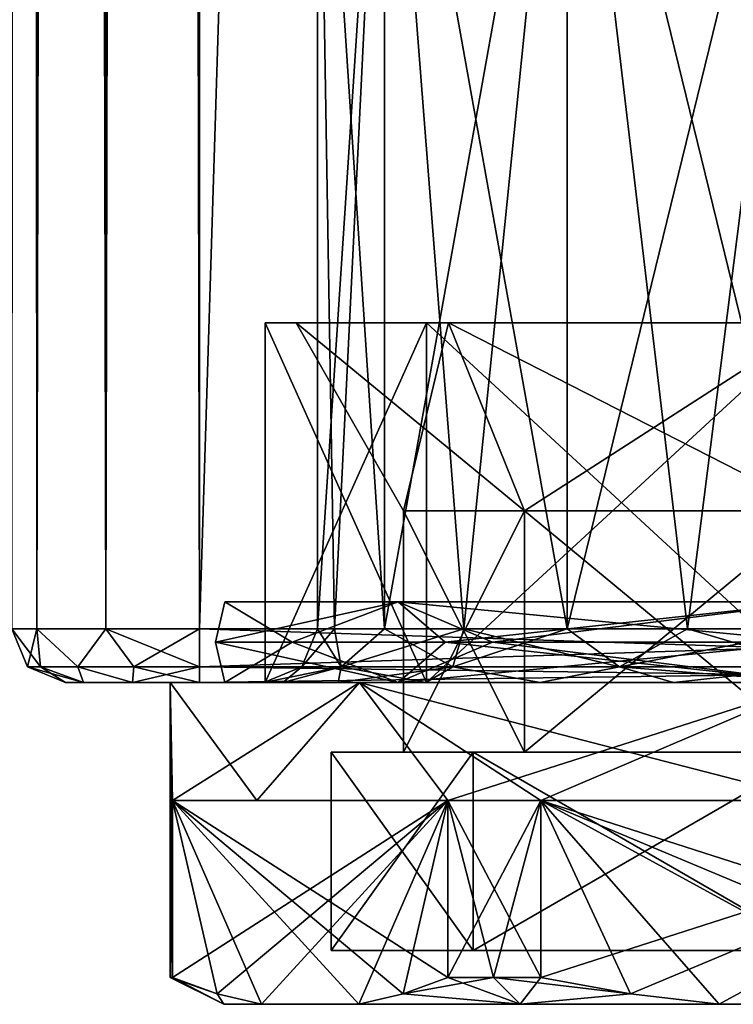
# Model space of a CAD drawing. Extents: x -200 to 200, y -434 to 356.
# Tile 219 of 256: x 160 to 173, y -356 to -338. Entities that reach past the tile are written whole.
import ezdxf

# ---------------------------------------------------------------- set-up
doc = ezdxf.new("R2010")
doc.units = 0
doc.header["$LTSCALE"] = 52.148148
for name, color, linetype in [('214', 7, 'CONTINUOUS'), ('215', 7, 'CONTINUOUS'), ('216', 7, 'CONTINUOUS'), ('217', 7, 'CONTINUOUS'), ('218', 7, 'CONTINUOUS'), ('219', 7, 'CONTINUOUS'), ('220', 7, 'CONTINUOUS'), ('221', 7, 'CONTINUOUS'), ('222', 7, 'CONTINUOUS'), ('223', 7, 'CONTINUOUS'), ('224', 7, 'CONTINUOUS'), ('225', 7, 'CONTINUOUS'), ('228', 7, 'CONTINUOUS'), ('229', 7, 'CONTINUOUS'), ('230', 7, 'CONTINUOUS'), ('233', 7, 'CONTINUOUS'), ('234', 7, 'CONTINUOUS'), ('235', 7, 'CONTINUOUS'), ('236', 7, 'CONTINUOUS'), ('237', 7, 'CONTINUOUS'), ('238', 7, 'CONTINUOUS'), ('239', 7, 'CONTINUOUS'), ('240', 7, 'CONTINUOUS'), ('770', 7, 'CONTINUOUS'), ('771', 7, 'CONTINUOUS'), ('772', 7, 'CONTINUOUS'), ('776', 7, 'CONTINUOUS'), ('777', 7, 'CONTINUOUS'), ('782', 7, 'CONTINUOUS'), ('783', 7, 'CONTINUOUS'), ('785', 7, 'CONTINUOUS'), ('786', 7, 'CONTINUOUS'), ('787', 7, 'CONTINUOUS'), ('794', 7, 'CONTINUOUS'), ('795', 7, 'CONTINUOUS'), ('798', 7, 'CONTINUOUS'), ('799', 7, 'CONTINUOUS')]:
    doc.layers.add(name, color=color, linetype=linetype)

msp = doc.modelspace()

# ---------------------------------------------------------------- linework, layer by layer
at = {"layer": '214', "color": 7, "linetype": 'CONTINUOUS'}
for points in [[(169.555, -347, -5.445), (167.3, -347), (169.555, -351.5, -5.445), (169.555, -347, -5.445)], [(169.555, -351.5, -5.445), (167.3, -347), (167.3, -351.5), (169.555, -351.5, -5.445)], [(175, -351.5, -7.7), (169.555, -347, -5.445), (169.555, -351.5, -5.445), (175, -351.5, -7.7)], [(175, -347, -7.7), (169.555, -347, -5.445), (175, -351.5, -7.7), (175, -347, -7.7)]]:
    msp.add_3dface(points, dxfattribs=at)
at = {"layer": '215', "color": 7, "linetype": 'CONTINUOUS'}
for points in [[(167.731, -343.5, -7.269), (164.72, -343.5), (168.141, -343.5, -6.859), (167.731, -343.5, -7.269)], [(164.72, -343.5), (167.731, -343.5, 7.269), (165.3, -343.5), (164.72, -343.5)], [(164.72, -343.5), (165.3, -343.5), (168.141, -343.5, -6.859), (164.72, -343.5)], [(165.3, -343.5), (167.731, -343.5, 7.269), (168.141, -343.5, 6.859), (165.3, -343.5)], [(167.731, -343.5, 7.269), (175, -343.5, 10.28), (175, -343.5, 9.7), (167.731, -343.5, 7.269)], [(168.141, -343.5, 6.859), (167.731, -343.5, 7.269), (175, -343.5, 9.7), (168.141, -343.5, 6.859)], [(175, -343.5, -10.28), (167.731, -343.5, -7.269), (175, -343.5, -9.7), (175, -343.5, -10.28)], [(175, -343.5, -9.7), (167.731, -343.5, -7.269), (168.141, -343.5, -6.859), (175, -343.5, -9.7)]]:
    msp.add_3dface(points, dxfattribs=at)
at = {"layer": '216', "color": 7, "linetype": 'CONTINUOUS'}
for points in [[(164.72, -343.5), (167.731, -343.5, -7.269), (164.72, -350.2), (164.72, -343.5)], [(164.72, -350.2), (167.731, -343.5, -7.269), (167.731, -350.2, -7.269), (164.72, -350.2)], [(167.731, -350.2, -7.269), (175, -343.5, -10.28), (175, -350.2, -10.28), (167.731, -350.2, -7.269)], [(167.731, -343.5, -7.269), (175, -343.5, -10.28), (167.731, -350.2, -7.269), (167.731, -343.5, -7.269)]]:
    msp.add_3dface(points, dxfattribs=at)
at = {"layer": '217', "color": 7, "linetype": 'CONTINUOUS'}
for points in [[(162.95, -350.2), (167.731, -350.2, -7.269), (166.479, -350.2, -8.521), (162.95, -350.2)], [(164.72, -350.2), (167.731, -350.2, -7.269), (162.95, -350.2), (164.72, -350.2)], [(166.479, -350.2, 8.521), (164.72, -350.2), (162.95, -350.2), (166.479, -350.2, 8.521)], [(164.72, -350.2), (166.479, -350.2, 8.521), (167.731, -350.2, 7.269), (164.72, -350.2)], [(166.479, -350.2, -8.521), (175, -350.2, -10.28), (175, -350.2, -12.05), (166.479, -350.2, -8.521)], [(167.731, -350.2, -7.269), (175, -350.2, -10.28), (166.479, -350.2, -8.521), (167.731, -350.2, -7.269)], [(167.731, -350.2, 7.269), (166.479, -350.2, 8.521), (175, -350.2, 10.28), (167.731, -350.2, 7.269)], [(166.479, -350.2, 8.521), (175, -350.2, 12.05), (175, -350.2, 10.28), (166.479, -350.2, 8.521)]]:
    msp.add_3dface(points, dxfattribs=at)
at = {"layer": '218', "color": 7, "linetype": 'CONTINUOUS'}
for points in [[(162.95, -355.7), (162.95, -350.2), (162.992, -352.4, -1.001), (162.95, -355.7)], [(162.95, -350.2), (166.479, -350.2, -8.521), (162.992, -352.4, -1.001), (162.95, -350.2)], [(162.992, -352.4, -1.001), (166.479, -350.2, -8.521), (164.564, -352.4, -6.025), (162.992, -352.4, -1.001)], [(164.564, -352.4, -6.025), (166.479, -350.2, -8.521), (168.129, -352.4, -9.899), (164.564, -352.4, -6.025)], [(166.479, -350.2, -8.521), (175, -350.2, -12.05), (168.129, -352.4, -9.899), (166.479, -350.2, -8.521)], [(168.129, -352.4, -9.899), (175, -350.2, -12.05), (169.863, -352.4, -10.9), (168.129, -352.4, -9.899)], [(169.863, -352.4, -10.9), (175, -350.2, -12.05), (175, -352.4, -12.05), (169.863, -352.4, -10.9)], [(162.96, -355.7, -0.501), (162.95, -355.7), (162.992, -352.4, -1.001), (162.96, -355.7, -0.501)], [(162.992, -355.7, -1.001), (162.96, -355.7, -0.501), (162.992, -352.4, -1.001), (162.992, -355.7, -1.001)], [(168.975, -355.7, -10.436), (168.129, -355.7, -9.899), (169.863, -352.4, -10.9), (168.975, -355.7, -10.436)], [(168.129, -355.7, -9.899), (168.129, -352.4, -9.899), (169.863, -352.4, -10.9), (168.129, -355.7, -9.899)], [(169.863, -355.7, -10.9), (168.975, -355.7, -10.436), (169.863, -352.4, -10.9), (169.863, -355.7, -10.9)]]:
    msp.add_3dface(points, dxfattribs=at)
at = {"layer": '219', "color": 7, "linetype": 'CONTINUOUS'}
for points in [[(163.95, -356.2), (164.653, -356.2, -3.879), (164.653, -356.2, 3.879), (163.95, -356.2)], [(164.653, -356.2, -3.879), (166.468, -356.2, -7.021), (164.653, -356.2, 3.879), (164.653, -356.2, -3.879)], [(164.653, -356.2, 3.879), (166.468, -356.2, -7.021), (166.468, -356.2, 7.021), (164.653, -356.2, 3.879)], [(166.468, -356.2, -7.021), (169.475, -356.2, -9.57), (166.468, -356.2, 7.021), (166.468, -356.2, -7.021)], [(166.468, -356.2, 7.021), (169.475, -356.2, -9.57), (169.475, -356.2, 9.57), (166.468, -356.2, 7.021)], [(169.475, -356.2, -9.57), (173.185, -356.2, -10.9), (169.475, -356.2, 9.57), (169.475, -356.2, -9.57)], [(169.475, -356.2, 9.57), (173.185, -356.2, -10.9), (173.185, -356.2, 10.9), (169.475, -356.2, 9.57)], [(173.185, -356.2, 10.9), (176.815, -356.2, -10.9), (176.815, -356.2, 10.9), (173.185, -356.2, 10.9)], [(173.185, -356.2, -10.9), (176.815, -356.2, -10.9), (173.185, -356.2, 10.9), (173.185, -356.2, -10.9)]]:
    msp.add_3dface(points, dxfattribs=at)
at = {"layer": '220', "color": 7, "linetype": 'CONTINUOUS'}
for points in [[(168.601, -355.2, -6.399), (165.95, -355.2), (181.399, -355.2, -6.399), (168.601, -355.2, -6.399)], [(165.95, -355.2), (184.05, -355.2), (181.399, -355.2, -6.399), (165.95, -355.2)], [(168.601, -355.2, 6.399), (184.05, -355.2), (165.95, -355.2), (168.601, -355.2, 6.399)], [(175, -355.2, -9.05), (168.601, -355.2, -6.399), (181.399, -355.2, -6.399), (175, -355.2, -9.05)], [(175, -355.2, 9.05), (181.399, -355.2, 6.399), (168.601, -355.2, 6.399), (175, -355.2, 9.05)], [(181.399, -355.2, 6.399), (184.05, -355.2), (168.601, -355.2, 6.399), (181.399, -355.2, 6.399)]]:
    msp.add_3dface(points, dxfattribs=at)
at = {"layer": '221', "color": 7, "linetype": 'CONTINUOUS'}
for points in [[(169.555, -351.5, 5.445), (167.3, -351.5), (169.555, -347, 5.445), (169.555, -351.5, 5.445)], [(167.3, -351.5), (167.3, -347), (169.555, -347, 5.445), (167.3, -351.5)], [(175, -351.5, 7.7), (169.555, -351.5, 5.445), (175, -347, 7.7), (175, -351.5, 7.7)], [(175, -347, 7.7), (169.555, -351.5, 5.445), (169.555, -347, 5.445), (175, -347, 7.7)]]:
    msp.add_3dface(points, dxfattribs=at)
at = {"layer": '222', "color": 7, "linetype": 'CONTINUOUS'}
for points in [[(167.731, -343.5, 7.269), (164.72, -343.5), (167.731, -350.2, 7.269), (167.731, -343.5, 7.269)], [(164.72, -343.5), (164.72, -350.2), (167.731, -350.2, 7.269), (164.72, -343.5)], [(175, -343.5, 10.28), (167.731, -343.5, 7.269), (175, -350.2, 10.28), (175, -343.5, 10.28)], [(167.731, -343.5, 7.269), (167.731, -350.2, 7.269), (175, -350.2, 10.28), (167.731, -343.5, 7.269)]]:
    msp.add_3dface(points, dxfattribs=at)
at = {"layer": '223', "color": 7, "linetype": 'CONTINUOUS'}
for points in [[(162.992, -355.7, 1.001), (162.95, -350.2), (162.96, -355.7, 0.501), (162.992, -355.7, 1.001)], [(162.992, -352.4, 1.001), (162.95, -350.2), (162.992, -355.7, 1.001), (162.992, -352.4, 1.001)], [(166.479, -350.2, 8.521), (162.95, -350.2), (164.564, -352.4, 6.025), (166.479, -350.2, 8.521)], [(164.564, -352.4, 6.025), (162.95, -350.2), (162.992, -352.4, 1.001), (164.564, -352.4, 6.025)], [(162.95, -350.2), (162.95, -355.7), (162.96, -355.7, 0.501), (162.95, -350.2)], [(168.129, -352.4, 9.899), (166.479, -350.2, 8.521), (164.564, -352.4, 6.025), (168.129, -352.4, 9.899)], [(175, -352.4, 12.05), (166.479, -350.2, 8.521), (169.863, -352.4, 10.9), (175, -352.4, 12.05)], [(169.863, -352.4, 10.9), (166.479, -350.2, 8.521), (168.129, -352.4, 9.899), (169.863, -352.4, 10.9)], [(175, -350.2, 12.05), (166.479, -350.2, 8.521), (175, -352.4, 12.05), (175, -350.2, 12.05)], [(168.129, -355.7, 9.899), (168.975, -355.7, 10.436), (168.129, -352.4, 9.899), (168.129, -355.7, 9.899)], [(168.975, -355.7, 10.436), (169.863, -355.7, 10.9), (168.129, -352.4, 9.899), (168.975, -355.7, 10.436)], [(169.863, -355.7, 10.9), (169.863, -352.4, 10.9), (168.129, -352.4, 9.899), (169.863, -355.7, 10.9)]]:
    msp.add_3dface(points, dxfattribs=at)
at = {"layer": '224', "color": 7, "linetype": 'CONTINUOUS'}
for points in [[(162.992, -352.4, -1.001), (164.564, -352.4, -6.025), (168.129, -352.4, -9.899), (162.992, -352.4, -1.001)], [(168.129, -352.4, 9.899), (164.564, -352.4, 6.025), (162.992, -352.4, 1.001), (168.129, -352.4, 9.899)], [(180.137, -352.4, 10.9), (175, -352.4, 12.05), (169.863, -352.4, 10.9), (180.137, -352.4, 10.9)], [(169.863, -352.4, -10.9), (175, -352.4, -12.05), (180.137, -352.4, -10.9), (169.863, -352.4, -10.9)]]:
    msp.add_3dface(points, dxfattribs=at)
at = {"layer": '225', "color": 7, "linetype": 'CONTINUOUS'}
for points in [[(173.185, -356.2, 10.9), (176.815, -356.2, 10.9), (169.863, -352.4, 10.9), (173.185, -356.2, 10.9)], [(173.185, -356.2, 10.9), (169.863, -352.4, 10.9), (171.532, -356.006, 10.9), (173.185, -356.2, 10.9)], [(169.863, -352.4, 10.9), (176.815, -356.2, 10.9), (178.468, -356.006, 10.9), (169.863, -352.4, 10.9)], [(169.863, -352.4, 10.9), (169.863, -355.7, 10.9), (171.532, -356.006, 10.9), (169.863, -352.4, 10.9)], [(180.137, -355.7, 10.9), (169.863, -352.4, 10.9), (178.468, -356.006, 10.9), (180.137, -355.7, 10.9)], [(180.137, -355.7, 10.9), (180.137, -352.4, 10.9), (169.863, -352.4, 10.9), (180.137, -355.7, 10.9)]]:
    msp.add_3dface(points, dxfattribs=at)
at = {"layer": '228', "color": 7, "linetype": 'CONTINUOUS'}
for points in [[(169.863, -355.7, -10.9), (180.137, -352.4, -10.9), (171.532, -356.006, -10.9), (169.863, -355.7, -10.9)], [(169.863, -355.7, -10.9), (169.863, -352.4, -10.9), (180.137, -352.4, -10.9), (169.863, -355.7, -10.9)], [(180.137, -352.4, -10.9), (173.185, -356.2, -10.9), (171.532, -356.006, -10.9), (180.137, -352.4, -10.9)], [(180.137, -352.4, -10.9), (176.815, -356.2, -10.9), (173.185, -356.2, -10.9), (180.137, -352.4, -10.9)]]:
    msp.add_3dface(points, dxfattribs=at)
at = {"layer": '229', "color": 7, "linetype": 'CONTINUOUS'}
for points in [[(162.992, -355.7, -1.001), (162.992, -352.4, -1.001), (168.129, -352.4, -9.899), (162.992, -355.7, -1.001)], [(162.992, -355.7, -1.001), (168.129, -352.4, -9.899), (163.826, -356.006, -2.446), (162.992, -355.7, -1.001)], [(168.129, -352.4, -9.899), (164.653, -356.2, -3.879), (163.826, -356.006, -2.446), (168.129, -352.4, -9.899)], [(168.129, -352.4, -9.899), (166.468, -356.2, -7.021), (164.653, -356.2, -3.879), (168.129, -352.4, -9.899)], [(166.468, -356.2, -7.021), (168.129, -352.4, -9.899), (167.294, -356.006, -8.454), (166.468, -356.2, -7.021)], [(168.129, -352.4, -9.899), (168.129, -355.7, -9.899), (167.294, -356.006, -8.454), (168.129, -352.4, -9.899)]]:
    msp.add_3dface(points, dxfattribs=at)
at = {"layer": '230', "color": 7, "linetype": 'CONTINUOUS'}
for points in [[(168.129, -355.7, 9.899), (168.129, -352.4, 9.899), (162.992, -352.4, 1.001), (168.129, -355.7, 9.899)], [(168.129, -355.7, 9.899), (162.992, -352.4, 1.001), (167.294, -356.006, 8.454), (168.129, -355.7, 9.899)], [(162.992, -352.4, 1.001), (162.992, -355.7, 1.001), (163.826, -356.006, 2.446), (162.992, -352.4, 1.001)], [(162.992, -352.4, 1.001), (166.468, -356.2, 7.021), (167.294, -356.006, 8.454), (162.992, -352.4, 1.001)], [(164.653, -356.2, 3.879), (162.992, -352.4, 1.001), (163.826, -356.006, 2.446), (164.653, -356.2, 3.879)], [(164.653, -356.2, 3.879), (166.468, -356.2, 7.021), (162.992, -352.4, 1.001), (164.653, -356.2, 3.879)]]:
    msp.add_3dface(points, dxfattribs=at)
at = {"layer": '233', "color": 7, "linetype": 'CONTINUOUS'}
for points in [[(167.201, -348.7, -7.799), (163.797, -349.45, -3.64), (163.97, -348.7), (167.201, -348.7, -7.799)], [(168.076, -349.45, -9.53), (163.797, -349.45, -3.64), (167.201, -348.7, -7.799), (168.076, -349.45, -9.53)], [(163.97, -348.7), (163.797, -349.45, 3.64), (167.201, -348.7, 7.799), (163.97, -348.7)], [(163.797, -349.45, -3.64), (163.797, -349.45, 3.64), (163.97, -348.7), (163.797, -349.45, -3.64)], [(163.797, -349.45, 3.64), (168.076, -349.45, 9.53), (167.201, -348.7, 7.799), (163.797, -349.45, 3.64)], [(168.076, -349.45, 9.53), (175, -349.45, 11.78), (167.201, -348.7, 7.799), (168.076, -349.45, 9.53)], [(175, -349.45, 11.78), (175, -348.7, 11.03), (167.201, -348.7, 7.799), (175, -349.45, 11.78)], [(175, -348.7, -11.03), (168.076, -349.45, -9.53), (167.201, -348.7, -7.799), (175, -348.7, -11.03)], [(175, -348.7, -11.03), (175, -349.45, -11.78), (168.076, -349.45, -9.53), (175, -348.7, -11.03)], [(163.797, -349.45, -3.64), (168.076, -349.45, -9.53), (167.201, -350.2, -7.799), (163.797, -349.45, -3.64)], [(163.97, -350.2), (163.797, -349.45, -3.64), (167.201, -350.2, -7.799), (163.97, -350.2)], [(167.201, -350.2, 7.799), (163.797, -349.45, 3.64), (163.97, -350.2), (167.201, -350.2, 7.799)], [(163.797, -349.45, 3.64), (163.797, -349.45, -3.64), (163.97, -350.2), (163.797, -349.45, 3.64)], [(168.076, -349.45, 9.53), (163.797, -349.45, 3.64), (167.201, -350.2, 7.799), (168.076, -349.45, 9.53)], [(175, -350.2, 11.03), (168.076, -349.45, 9.53), (167.201, -350.2, 7.799), (175, -350.2, 11.03)], [(175, -349.45, -11.78), (175, -350.2, -11.03), (167.201, -350.2, -7.799), (175, -349.45, -11.78)], [(168.076, -349.45, -9.53), (175, -349.45, -11.78), (167.201, -350.2, -7.799), (168.076, -349.45, -9.53)], [(175, -350.2, 11.03), (175, -349.45, 11.78), (168.076, -349.45, 9.53), (175, -350.2, 11.03)]]:
    msp.add_3dface(points, dxfattribs=at)
at = {"layer": '234', "color": 7, "linetype": 'CONTINUOUS'}
for points in [[(163.97, -348.7), (165.223, -349.45, 3.177), (165.223, -349.45, -3.177), (163.97, -348.7)], [(163.97, -348.7), (167.201, -348.7, 7.799), (165.223, -349.45, 3.177), (163.97, -348.7)], [(167.201, -348.7, -7.799), (163.97, -348.7), (165.223, -349.45, -3.177), (167.201, -348.7, -7.799)], [(167.201, -348.7, 7.799), (168.958, -349.45, 8.317), (165.223, -349.45, 3.177), (167.201, -348.7, 7.799)], [(167.201, -348.7, -7.799), (165.223, -349.45, -3.177), (168.958, -349.45, -8.317), (167.201, -348.7, -7.799)], [(175, -349.45, -10.28), (175, -348.7, -11.03), (167.201, -348.7, -7.799), (175, -349.45, -10.28)], [(175, -349.45, -10.28), (167.201, -348.7, -7.799), (168.958, -349.45, -8.317), (175, -349.45, -10.28)], [(167.201, -348.7, 7.799), (175, -348.7, 11.03), (168.958, -349.45, 8.317), (167.201, -348.7, 7.799)], [(175, -348.7, 11.03), (175, -349.45, 10.28), (168.958, -349.45, 8.317), (175, -348.7, 11.03)], [(165.223, -349.45, 3.177), (163.97, -350.2), (165.223, -349.45, -3.177), (165.223, -349.45, 3.177)], [(163.97, -350.2), (167.201, -350.2, -7.799), (165.223, -349.45, -3.177), (163.97, -350.2)], [(167.201, -350.2, 7.799), (163.97, -350.2), (165.223, -349.45, 3.177), (167.201, -350.2, 7.799)], [(168.958, -349.45, 8.317), (167.201, -350.2, 7.799), (165.223, -349.45, 3.177), (168.958, -349.45, 8.317)], [(165.223, -349.45, -3.177), (167.201, -350.2, -7.799), (168.958, -349.45, -8.317), (165.223, -349.45, -3.177)], [(167.201, -350.2, -7.799), (175, -350.2, -11.03), (168.958, -349.45, -8.317), (167.201, -350.2, -7.799)], [(175, -349.45, 10.28), (167.201, -350.2, 7.799), (168.958, -349.45, 8.317), (175, -349.45, 10.28)], [(175, -349.45, 10.28), (175, -350.2, 11.03), (167.201, -350.2, 7.799), (175, -349.45, 10.28)], [(175, -350.2, -11.03), (175, -349.45, -10.28), (168.958, -349.45, -8.317), (175, -350.2, -11.03)]]:
    msp.add_3dface(points, dxfattribs=at)
at = {"layer": '235', "color": 7, "linetype": 'CONTINUOUS'}
for points in [[(167.3, -347), (165.3, -343.5), (168.141, -343.5, 6.859), (167.3, -347)], [(167.3, -347), (168.141, -343.5, 6.859), (169.555, -347, 5.445), (167.3, -347)], [(168.141, -343.5, 6.859), (175, -343.5, 9.7), (169.555, -347, 5.445), (168.141, -343.5, 6.859)], [(175, -343.5, 9.7), (175, -347, 7.7), (169.555, -347, 5.445), (175, -343.5, 9.7)]]:
    msp.add_3dface(points, dxfattribs=at)
at = {"layer": '236', "color": 7, "linetype": 'CONTINUOUS'}
for points in [[(167.3, -347), (169.555, -347, -5.445), (165.3, -343.5), (167.3, -347)], [(165.3, -343.5), (169.555, -347, -5.445), (168.141, -343.5, -6.859), (165.3, -343.5)], [(175, -347, -7.7), (175, -343.5, -9.7), (168.141, -343.5, -6.859), (175, -347, -7.7)], [(169.555, -347, -5.445), (175, -347, -7.7), (168.141, -343.5, -6.859), (169.555, -347, -5.445)]]:
    msp.add_3dface(points, dxfattribs=at)
at = {"layer": '237', "color": 7, "linetype": 'CONTINUOUS'}
for points in [[(165.95, -355.2), (168.601, -355.2, -6.399), (165.95, -351.5), (165.95, -355.2)], [(165.95, -351.5), (168.601, -355.2, -6.399), (168.601, -351.5, -6.399), (165.95, -351.5)], [(168.601, -355.2, -6.399), (175, -355.2, -9.05), (168.601, -351.5, -6.399), (168.601, -355.2, -6.399)], [(168.601, -351.5, -6.399), (175, -355.2, -9.05), (175, -351.5, -9.05), (168.601, -351.5, -6.399)]]:
    msp.add_3dface(points, dxfattribs=at)
at = {"layer": '238', "color": 7, "linetype": 'CONTINUOUS'}
for points in [[(167.3, -351.5), (165.95, -351.5), (168.601, -351.5, -6.399), (167.3, -351.5)], [(165.95, -351.5), (167.3, -351.5), (169.555, -351.5, 5.445), (165.95, -351.5)], [(168.601, -351.5, 6.399), (165.95, -351.5), (169.555, -351.5, 5.445), (168.601, -351.5, 6.399)], [(169.555, -351.5, -5.445), (167.3, -351.5), (168.601, -351.5, -6.399), (169.555, -351.5, -5.445)], [(175, -351.5, -7.7), (168.601, -351.5, -6.399), (175, -351.5, -9.05), (175, -351.5, -7.7)], [(175, -351.5, -7.7), (169.555, -351.5, -5.445), (168.601, -351.5, -6.399), (175, -351.5, -7.7)], [(175, -351.5, 7.7), (168.601, -351.5, 6.399), (169.555, -351.5, 5.445), (175, -351.5, 7.7)], [(175, -351.5, 9.05), (168.601, -351.5, 6.399), (175, -351.5, 7.7), (175, -351.5, 9.05)]]:
    msp.add_3dface(points, dxfattribs=at)
at = {"layer": '239', "color": 7, "linetype": 'CONTINUOUS'}
for points in [[(168.601, -355.2, 6.399), (165.95, -355.2), (168.601, -351.5, 6.399), (168.601, -355.2, 6.399)], [(165.95, -355.2), (165.95, -351.5), (168.601, -351.5, 6.399), (165.95, -355.2)], [(168.601, -355.2, 6.399), (168.601, -351.5, 6.399), (175, -351.5, 9.05), (168.601, -355.2, 6.399)], [(175, -355.2, 9.05), (168.601, -355.2, 6.399), (175, -351.5, 9.05), (175, -355.2, 9.05)]]:
    msp.add_3dface(points, dxfattribs=at)
at = {"layer": '240', "color": 7, "linetype": 'CONTINUOUS'}
for points in [[(162.95, -355.7), (162.96, -355.7, -0.501), (163.95, -356.2), (162.95, -355.7)], [(162.96, -355.7, 0.501), (162.95, -355.7), (163.826, -356.006, 2.446), (162.96, -355.7, 0.501)], [(162.95, -355.7), (163.95, -356.2), (163.826, -356.006, 2.446), (162.95, -355.7)], [(162.96, -355.7, -0.501), (162.992, -355.7, -1.001), (163.95, -356.2), (162.96, -355.7, -0.501)], [(162.992, -355.7, 1.001), (162.96, -355.7, 0.501), (163.826, -356.006, 2.446), (162.992, -355.7, 1.001)], [(163.95, -356.2), (162.992, -355.7, -1.001), (163.826, -356.006, -2.446), (163.95, -356.2)], [(168.975, -355.7, -10.436), (169.475, -356.2, -9.57), (167.294, -356.006, -8.454), (168.975, -355.7, -10.436)], [(168.129, -355.7, -9.899), (168.975, -355.7, -10.436), (167.294, -356.006, -8.454), (168.129, -355.7, -9.899)], [(169.475, -356.2, 9.57), (168.129, -355.7, 9.899), (167.294, -356.006, 8.454), (169.475, -356.2, 9.57)], [(169.475, -356.2, 9.57), (168.975, -355.7, 10.436), (168.129, -355.7, 9.899), (169.475, -356.2, 9.57)], [(168.975, -355.7, -10.436), (169.863, -355.7, -10.9), (169.475, -356.2, -9.57), (168.975, -355.7, -10.436)], [(169.863, -355.7, 10.9), (168.975, -355.7, 10.436), (171.532, -356.006, 10.9), (169.863, -355.7, 10.9)], [(168.975, -355.7, 10.436), (169.475, -356.2, 9.57), (171.532, -356.006, 10.9), (168.975, -355.7, 10.436)], [(169.475, -356.2, -9.57), (169.863, -355.7, -10.9), (171.532, -356.006, -10.9), (169.475, -356.2, -9.57)], [(164.653, -356.2, -3.879), (163.95, -356.2), (163.826, -356.006, -2.446), (164.653, -356.2, -3.879)], [(163.95, -356.2), (164.653, -356.2, 3.879), (163.826, -356.006, 2.446), (163.95, -356.2)], [(169.475, -356.2, -9.57), (166.468, -356.2, -7.021), (167.294, -356.006, -8.454), (169.475, -356.2, -9.57)], [(166.468, -356.2, 7.021), (169.475, -356.2, 9.57), (167.294, -356.006, 8.454), (166.468, -356.2, 7.021)], [(173.185, -356.2, -10.9), (169.475, -356.2, -9.57), (171.532, -356.006, -10.9), (173.185, -356.2, -10.9)], [(169.475, -356.2, 9.57), (173.185, -356.2, 10.9), (171.532, -356.006, 10.9), (169.475, -356.2, 9.57)]]:
    msp.add_3dface(points, dxfattribs=at)
at = {"layer": '770', "color": 7, "linetype": 'CONTINUOUS'}
for points in [[(185, 349.2, -15), (185, -349.2, -15), (163.5, 349.2, -15), (185, 349.2, -15)], [(163.5, 349.2, -15), (185, -349.2, -15), (163.5, -349.2, -15), (163.5, 349.2, -15)]]:
    msp.add_3dface(points, dxfattribs=at)
at = {"layer": '771', "color": 7, "linetype": 'CONTINUOUS'}
for points in [[(185, 349.2, 15), (163.5, -349.2, 15), (185, -349.2, 15), (185, 349.2, 15)], [(163.5, 349.2, 15), (163.5, -349.2, 15), (185, 349.2, 15), (163.5, 349.2, 15)]]:
    msp.add_3dface(points, dxfattribs=at)
at = {"layer": '772', "color": 7, "linetype": 'CONTINUOUS'}
for points in [[(161, -350.2, -11.5), (161.335, -350.2, -12.75), (161, -350.2, 11.5), (161, -350.2, -11.5)], [(161, -350.2, 11.5), (161.335, -350.2, -12.75), (161.335, -350.2, 12.75), (161, -350.2, 11.5)], [(161.335, -350.2, -12.75), (162.25, -350.2, -13.665), (161.335, -350.2, 12.75), (161.335, -350.2, -12.75)], [(161.335, -350.2, 12.75), (162.25, -350.2, -13.665), (162.25, -350.2, 13.665), (161.335, -350.2, 12.75)], [(162.25, -350.2, 13.665), (163.5, -350.2, -14), (163.5, -350.2, 14), (162.25, -350.2, 13.665)], [(162.25, -350.2, -13.665), (163.5, -350.2, -14), (162.25, -350.2, 13.665), (162.25, -350.2, -13.665)], [(163.5, -350.2, 14), (163.5, -350.2, -14), (164.7, -350.2), (163.5, -350.2, 14)], [(164.7, -350.2), (163.5, -350.2, -14), (165.051, -350.2, -2.666), (164.7, -350.2)], [(165.051, -350.2, -2.666), (163.5, -350.2, -14), (166.08, -350.2, -5.15), (165.051, -350.2, -2.666)], [(166.08, -350.2, -5.15), (163.5, -350.2, -14), (167.717, -350.2, -7.283), (166.08, -350.2, -5.15)], [(167.717, -350.2, -7.283), (163.5, -350.2, -14), (169.85, -350.2, -8.92), (167.717, -350.2, -7.283)], [(169.85, -350.2, -8.92), (163.5, -350.2, -14), (172.334, -350.2, -9.949), (169.85, -350.2, -8.92)], [(163.5, -350.2, -14), (185, -350.2, -14), (172.334, -350.2, -9.949), (163.5, -350.2, -14)], [(185, -350.2, 14), (163.5, -350.2, 14), (177.666, -350.2, 9.949), (185, -350.2, 14)], [(163.5, -350.2, 14), (164.7, -350.2), (165.051, -350.2, 2.666), (163.5, -350.2, 14)], [(177.666, -350.2, 9.949), (163.5, -350.2, 14), (175, -350.2, 10.3), (177.666, -350.2, 9.949)], [(175, -350.2, 10.3), (163.5, -350.2, 14), (172.334, -350.2, 9.949), (175, -350.2, 10.3)], [(172.334, -350.2, 9.949), (163.5, -350.2, 14), (169.85, -350.2, 8.92), (172.334, -350.2, 9.949)], [(169.85, -350.2, 8.92), (163.5, -350.2, 14), (167.717, -350.2, 7.283), (169.85, -350.2, 8.92)], [(167.717, -350.2, 7.283), (163.5, -350.2, 14), (166.08, -350.2, 5.15), (167.717, -350.2, 7.283)], [(166.08, -350.2, 5.15), (163.5, -350.2, 14), (165.051, -350.2, 2.666), (166.08, -350.2, 5.15)], [(172.334, -350.2, -9.949), (185, -350.2, -14), (175, -350.2, -10.3), (172.334, -350.2, -9.949)]]:
    msp.add_3dface(points, dxfattribs=at)
at = {"layer": '776', "color": 7, "linetype": 'CONTINUOUS'}
for points in [[(160, 349.2, 11.5), (160, -349.2, 11.5), (160.469, -349.2, 13.25), (160, 349.2, 11.5)], [(160, 349.2, 11.5), (160.469, -349.2, 13.25), (160.469, 349.2, 13.25), (160, 349.2, 11.5)], [(160.469, -349.2, 13.25), (161.75, -349.2, 14.531), (160.469, 349.2, 13.25), (160.469, -349.2, 13.25)], [(160.469, 349.2, 13.25), (161.75, -349.2, 14.531), (161.75, 349.2, 14.531), (160.469, 349.2, 13.25)], [(161.75, -349.2, 14.531), (163.5, -349.2, 15), (161.75, 349.2, 14.531), (161.75, -349.2, 14.531)], [(163.5, -349.2, 15), (163.5, 349.2, 15), (161.75, 349.2, 14.531), (163.5, -349.2, 15)]]:
    msp.add_3dface(points, dxfattribs=at)
at = {"layer": '777', "color": 7, "linetype": 'CONTINUOUS'}
for points in [[(160, -349.2, -11.5), (160, 349.2, -11.5), (160.469, 349.2, -13.25), (160, -349.2, -11.5)], [(160.469, -349.2, -13.25), (160, -349.2, -11.5), (160.469, 349.2, -13.25), (160.469, -349.2, -13.25)], [(161.75, -349.2, -14.531), (160.469, -349.2, -13.25), (161.75, 349.2, -14.531), (161.75, -349.2, -14.531)], [(161.75, 349.2, -14.531), (160.469, -349.2, -13.25), (160.469, 349.2, -13.25), (161.75, 349.2, -14.531)], [(163.5, 349.2, -15), (161.75, -349.2, -14.531), (161.75, 349.2, -14.531), (163.5, 349.2, -15)], [(163.5, 349.2, -15), (163.5, -349.2, -15), (161.75, -349.2, -14.531), (163.5, 349.2, -15)]]:
    msp.add_3dface(points, dxfattribs=at)
at = {"layer": '782', "color": 7, "linetype": 'CONTINUOUS'}
for points in [[(160.293, -349.907, 11.5), (160, -349.2, 11.5), (160.293, -349.907, -11.5), (160.293, -349.907, 11.5)], [(160, -349.2, 11.5), (160, -349.2, -11.5), (160.293, -349.907, -11.5), (160, -349.2, 11.5)], [(161, -350.2, -11.5), (161, -350.2, 11.5), (160.293, -349.907, 11.5), (161, -350.2, -11.5)], [(161, -350.2, -11.5), (160.293, -349.907, 11.5), (160.293, -349.907, -11.5), (161, -350.2, -11.5)]]:
    msp.add_3dface(points, dxfattribs=at)
at = {"layer": '783', "color": 7, "linetype": 'CONTINUOUS'}
for points in [[(185, -349.2, 15), (163.5, -349.2, 15), (163.5, -349.907, 14.707), (185, -349.2, 15)], [(185, -349.907, 14.707), (185, -349.2, 15), (163.5, -349.907, 14.707), (185, -349.907, 14.707)], [(163.5, -350.2, 14), (185, -349.907, 14.707), (163.5, -349.907, 14.707), (163.5, -350.2, 14)], [(163.5, -350.2, 14), (185, -350.2, 14), (185, -349.907, 14.707), (163.5, -350.2, 14)]]:
    msp.add_3dface(points, dxfattribs=at)
at = {"layer": '785', "color": 7, "linetype": 'CONTINUOUS'}
for points in [[(163.5, -349.2, -15), (185, -349.907, -14.707), (163.5, -349.907, -14.707), (163.5, -349.2, -15)], [(163.5, -349.2, -15), (185, -349.2, -15), (185, -349.907, -14.707), (163.5, -349.2, -15)], [(185, -350.2, -14), (163.5, -350.2, -14), (163.5, -349.907, -14.707), (185, -350.2, -14)], [(185, -349.907, -14.707), (185, -350.2, -14), (163.5, -349.907, -14.707), (185, -349.907, -14.707)]]:
    msp.add_3dface(points, dxfattribs=at)
at = {"layer": '786', "color": 7, "linetype": 'CONTINUOUS'}
for points in [[(160.469, -349.2, 13.25), (160, -349.2, 11.5), (160.537, -349.907, 12.727), (160.469, -349.2, 13.25)], [(160, -349.2, 11.5), (160.293, -349.907, 11.5), (160.537, -349.907, 12.727), (160, -349.2, 11.5)], [(161.75, -349.2, 14.531), (160.469, -349.2, 13.25), (161.232, -349.907, 13.768), (161.75, -349.2, 14.531)], [(160.469, -349.2, 13.25), (160.537, -349.907, 12.727), (161.232, -349.907, 13.768), (160.469, -349.2, 13.25)], [(161.75, -349.2, 14.531), (161.232, -349.907, 13.768), (162.273, -349.907, 14.463), (161.75, -349.2, 14.531)], [(163.5, -349.907, 14.707), (163.5, -349.2, 15), (161.75, -349.2, 14.531), (163.5, -349.907, 14.707)], [(163.5, -349.907, 14.707), (161.75, -349.2, 14.531), (162.273, -349.907, 14.463), (163.5, -349.907, 14.707)], [(161, -350.2, 11.5), (161.335, -350.2, 12.75), (160.293, -349.907, 11.5), (161, -350.2, 11.5)], [(160.293, -349.907, 11.5), (161.335, -350.2, 12.75), (160.537, -349.907, 12.727), (160.293, -349.907, 11.5)], [(160.537, -349.907, 12.727), (161.335, -350.2, 12.75), (161.232, -349.907, 13.768), (160.537, -349.907, 12.727)], [(161.335, -350.2, 12.75), (162.25, -350.2, 13.665), (161.232, -349.907, 13.768), (161.335, -350.2, 12.75)], [(161.232, -349.907, 13.768), (162.25, -350.2, 13.665), (162.273, -349.907, 14.463), (161.232, -349.907, 13.768)], [(162.25, -350.2, 13.665), (163.5, -350.2, 14), (162.273, -349.907, 14.463), (162.25, -350.2, 13.665)], [(163.5, -350.2, 14), (163.5, -349.907, 14.707), (162.273, -349.907, 14.463), (163.5, -350.2, 14)]]:
    msp.add_3dface(points, dxfattribs=at)
at = {"layer": '787', "color": 7, "linetype": 'CONTINUOUS'}
for points in [[(160, -349.2, -11.5), (160.469, -349.2, -13.25), (160.293, -349.907, -11.5), (160, -349.2, -11.5)], [(160.293, -349.907, -11.5), (160.469, -349.2, -13.25), (160.537, -349.907, -12.727), (160.293, -349.907, -11.5)], [(160.469, -349.2, -13.25), (161.75, -349.2, -14.531), (161.232, -349.907, -13.768), (160.469, -349.2, -13.25)], [(160.469, -349.2, -13.25), (161.232, -349.907, -13.768), (160.537, -349.907, -12.727), (160.469, -349.2, -13.25)], [(161.75, -349.2, -14.531), (162.273, -349.907, -14.463), (161.232, -349.907, -13.768), (161.75, -349.2, -14.531)], [(161.75, -349.2, -14.531), (163.5, -349.2, -15), (162.273, -349.907, -14.463), (161.75, -349.2, -14.531)], [(163.5, -349.2, -15), (163.5, -349.907, -14.707), (162.273, -349.907, -14.463), (163.5, -349.2, -15)], [(161, -350.2, -11.5), (160.293, -349.907, -11.5), (160.537, -349.907, -12.727), (161, -350.2, -11.5)], [(161.232, -349.907, -13.768), (161.335, -350.2, -12.75), (160.537, -349.907, -12.727), (161.232, -349.907, -13.768)], [(161.335, -350.2, -12.75), (161, -350.2, -11.5), (160.537, -349.907, -12.727), (161.335, -350.2, -12.75)], [(162.273, -349.907, -14.463), (162.25, -350.2, -13.665), (161.232, -349.907, -13.768), (162.273, -349.907, -14.463)], [(162.25, -350.2, -13.665), (161.335, -350.2, -12.75), (161.232, -349.907, -13.768), (162.25, -350.2, -13.665)], [(163.5, -349.907, -14.707), (162.25, -350.2, -13.665), (162.273, -349.907, -14.463), (163.5, -349.907, -14.707)], [(163.5, -350.2, -14), (162.25, -350.2, -13.665), (163.5, -349.907, -14.707), (163.5, -350.2, -14)]]:
    msp.add_3dface(points, dxfattribs=at)
at = {"layer": '794', "color": 7, "linetype": 'CONTINUOUS'}
for points in [[(165.7, -349.2), (166.946, -330.2, 4.65), (166.017, -349.2, 2.407), (165.7, -349.2)], [(165.7, -330.2), (166.946, -330.2, 4.65), (165.7, -349.2), (165.7, -330.2)], [(166.017, -349.2, 2.407), (166.946, -330.2, 4.65), (166.946, -349.2, 4.65), (166.017, -349.2, 2.407)], [(166.946, -330.2, 4.65), (170.35, -330.2, 8.054), (166.946, -349.2, 4.65), (166.946, -330.2, 4.65)], [(166.946, -349.2, 4.65), (170.35, -330.2, 8.054), (168.424, -349.2, 6.576), (166.946, -349.2, 4.65)], [(168.424, -349.2, 6.576), (170.35, -330.2, 8.054), (170.35, -349.2, 8.054), (168.424, -349.2, 6.576)], [(170.35, -330.2, 8.054), (175, -330.2, 9.3), (170.35, -349.2, 8.054), (170.35, -330.2, 8.054)], [(170.35, -349.2, 8.054), (175, -330.2, 9.3), (172.593, -349.2, 8.983), (170.35, -349.2, 8.054)], [(172.593, -349.2, 8.983), (175, -330.2, 9.3), (175, -349.2, 9.3), (172.593, -349.2, 8.983)]]:
    msp.add_3dface(points, dxfattribs=at)
at = {"layer": '795', "color": 7, "linetype": 'CONTINUOUS'}
for points in [[(166.946, -330.2, -4.65), (165.7, -330.2), (166.946, -349.2, -4.65), (166.946, -330.2, -4.65)], [(165.7, -330.2), (165.7, -349.2), (166.017, -349.2, -2.407), (165.7, -330.2)], [(166.946, -349.2, -4.65), (165.7, -330.2), (166.017, -349.2, -2.407), (166.946, -349.2, -4.65)], [(170.35, -330.2, -8.054), (166.946, -330.2, -4.65), (170.35, -349.2, -8.054), (170.35, -330.2, -8.054)], [(170.35, -349.2, -8.054), (166.946, -330.2, -4.65), (168.424, -349.2, -6.576), (170.35, -349.2, -8.054)], [(168.424, -349.2, -6.576), (166.946, -330.2, -4.65), (166.946, -349.2, -4.65), (168.424, -349.2, -6.576)], [(175, -330.2, -9.3), (170.35, -330.2, -8.054), (175, -349.2, -9.3), (175, -330.2, -9.3)], [(175, -349.2, -9.3), (170.35, -330.2, -8.054), (172.593, -349.2, -8.983), (175, -349.2, -9.3)], [(172.593, -349.2, -8.983), (170.35, -330.2, -8.054), (170.35, -349.2, -8.054), (172.593, -349.2, -8.983)]]:
    msp.add_3dface(points, dxfattribs=at)
at = {"layer": '798', "color": 7, "linetype": 'CONTINUOUS'}
for points in [[(165.7, -349.2), (165.407, -349.907), (166.137, -349.907, -3.671), (165.7, -349.2)], [(166.017, -349.2, -2.407), (165.7, -349.2), (166.137, -349.907, -3.671), (166.017, -349.2, -2.407)], [(166.946, -349.2, -4.65), (166.017, -349.2, -2.407), (166.137, -349.907, -3.671), (166.946, -349.2, -4.65)], [(166.946, -349.2, -4.65), (166.137, -349.907, -3.671), (168.217, -349.907, -6.783), (166.946, -349.2, -4.65)], [(168.424, -349.2, -6.576), (166.946, -349.2, -4.65), (168.217, -349.907, -6.783), (168.424, -349.2, -6.576)], [(168.424, -349.2, -6.576), (168.217, -349.907, -6.783), (171.329, -349.907, -8.863), (168.424, -349.2, -6.576)], [(170.35, -349.2, -8.054), (168.424, -349.2, -6.576), (171.329, -349.907, -8.863), (170.35, -349.2, -8.054)], [(172.593, -349.2, -8.983), (170.35, -349.2, -8.054), (171.329, -349.907, -8.863), (172.593, -349.2, -8.983)], [(172.593, -349.2, -8.983), (171.329, -349.907, -8.863), (175, -349.907, -9.593), (172.593, -349.2, -8.983)], [(175, -349.2, -9.3), (172.593, -349.2, -8.983), (175, -349.907, -9.593), (175, -349.2, -9.3)], [(164.7, -350.2), (165.051, -350.2, -2.666), (165.407, -349.907), (164.7, -350.2)], [(165.051, -350.2, -2.666), (166.08, -350.2, -5.15), (166.137, -349.907, -3.671), (165.051, -350.2, -2.666)], [(165.407, -349.907), (165.051, -350.2, -2.666), (166.137, -349.907, -3.671), (165.407, -349.907)], [(166.08, -350.2, -5.15), (167.717, -350.2, -7.283), (166.137, -349.907, -3.671), (166.08, -350.2, -5.15)], [(166.137, -349.907, -3.671), (167.717, -350.2, -7.283), (168.217, -349.907, -6.783), (166.137, -349.907, -3.671)], [(167.717, -350.2, -7.283), (169.85, -350.2, -8.92), (168.217, -349.907, -6.783), (167.717, -350.2, -7.283)], [(168.217, -349.907, -6.783), (169.85, -350.2, -8.92), (171.329, -349.907, -8.863), (168.217, -349.907, -6.783)], [(169.85, -350.2, -8.92), (172.334, -350.2, -9.949), (171.329, -349.907, -8.863), (169.85, -350.2, -8.92)], [(171.329, -349.907, -8.863), (175, -350.2, -10.3), (175, -349.907, -9.593), (171.329, -349.907, -8.863)], [(172.334, -350.2, -9.949), (175, -350.2, -10.3), (171.329, -349.907, -8.863), (172.334, -350.2, -9.949)]]:
    msp.add_3dface(points, dxfattribs=at)
at = {"layer": '799', "color": 7, "linetype": 'CONTINUOUS'}
for points in [[(166.017, -349.2, 2.407), (166.137, -349.907, 3.671), (165.407, -349.907), (166.017, -349.2, 2.407)], [(165.7, -349.2), (166.017, -349.2, 2.407), (165.407, -349.907), (165.7, -349.2)], [(166.017, -349.2, 2.407), (166.946, -349.2, 4.65), (166.137, -349.907, 3.671), (166.017, -349.2, 2.407)], [(168.424, -349.2, 6.576), (168.217, -349.907, 6.783), (166.137, -349.907, 3.671), (168.424, -349.2, 6.576)], [(166.946, -349.2, 4.65), (168.424, -349.2, 6.576), (166.137, -349.907, 3.671), (166.946, -349.2, 4.65)], [(170.35, -349.2, 8.054), (171.329, -349.907, 8.863), (168.217, -349.907, 6.783), (170.35, -349.2, 8.054)], [(168.424, -349.2, 6.576), (170.35, -349.2, 8.054), (168.217, -349.907, 6.783), (168.424, -349.2, 6.576)], [(170.35, -349.2, 8.054), (172.593, -349.2, 8.983), (171.329, -349.907, 8.863), (170.35, -349.2, 8.054)], [(172.593, -349.2, 8.983), (175, -349.2, 9.3), (171.329, -349.907, 8.863), (172.593, -349.2, 8.983)], [(175, -349.2, 9.3), (175, -349.907, 9.593), (171.329, -349.907, 8.863), (175, -349.2, 9.3)], [(166.137, -349.907, 3.671), (164.7, -350.2), (165.407, -349.907), (166.137, -349.907, 3.671)], [(165.051, -350.2, 2.666), (164.7, -350.2), (166.137, -349.907, 3.671), (165.051, -350.2, 2.666)], [(166.08, -350.2, 5.15), (165.051, -350.2, 2.666), (166.137, -349.907, 3.671), (166.08, -350.2, 5.15)], [(167.717, -350.2, 7.283), (166.08, -350.2, 5.15), (168.217, -349.907, 6.783), (167.717, -350.2, 7.283)], [(168.217, -349.907, 6.783), (166.08, -350.2, 5.15), (166.137, -349.907, 3.671), (168.217, -349.907, 6.783)], [(169.85, -350.2, 8.92), (167.717, -350.2, 7.283), (168.217, -349.907, 6.783), (169.85, -350.2, 8.92)], [(171.329, -349.907, 8.863), (169.85, -350.2, 8.92), (168.217, -349.907, 6.783), (171.329, -349.907, 8.863)], [(172.334, -350.2, 9.949), (169.85, -350.2, 8.92), (171.329, -349.907, 8.863), (172.334, -350.2, 9.949)], [(175, -349.907, 9.593), (172.334, -350.2, 9.949), (171.329, -349.907, 8.863), (175, -349.907, 9.593)], [(175, -350.2, 10.3), (172.334, -350.2, 9.949), (175, -349.907, 9.593), (175, -350.2, 10.3)]]:
    msp.add_3dface(points, dxfattribs=at)

doc.saveas('drawing.dxf')
